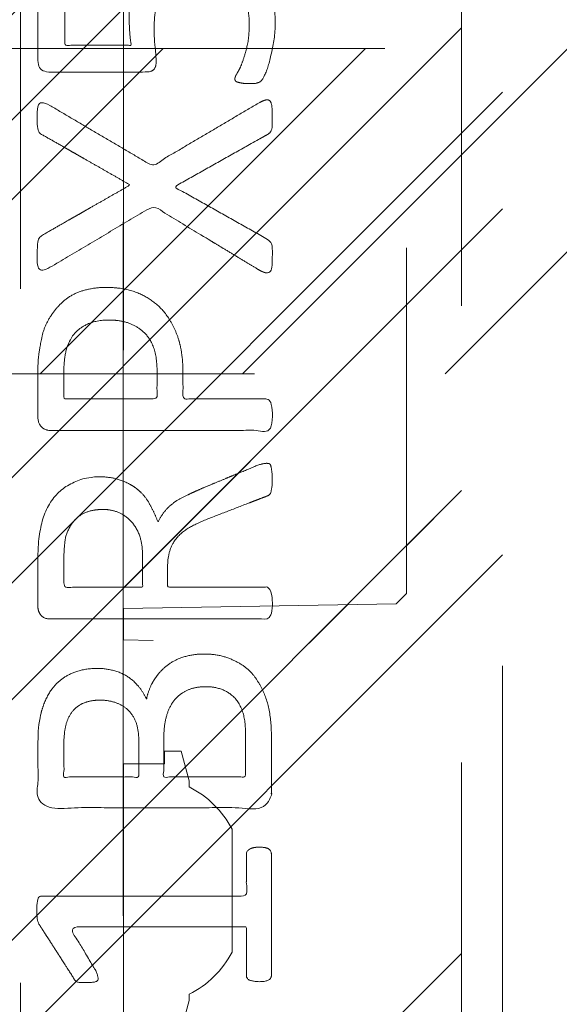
# Model space of a CAD drawing. Header units: inches. Extents: x -467 to -298, y -222 to 20.
# Tile 53 of 57: x -341.33 to -340.29, y 12.94 to 14.83. Entities that reach past the tile are written whole.
import ezdxf

# ---------------------------------------------------------------- set-up
doc = ezdxf.new("R2010")
doc.units = ezdxf.units.IN
doc.header["$LTSCALE"] = 32
doc.header["$MEASUREMENT"] = 0
doc.linetypes.add('Dash Style-1', pattern=[0.083328, 0.041656, -0.041672])
for name, color, linetype, lineweight in [('DashLine', 7, 'Dash Style-1', 13), ('DashLineFill', 7, 'Dash Style-1', 13), ('Drawing', 7, 'Continuous', 18), ('None', 7, 'Continuous', 18), ('SolidLine', 7, 'Continuous', 15), ('TFL_1', 7, 'Continuous', 13)]:
    doc.layers.add(name, color=color, linetype=linetype, lineweight=lineweight)
doc.layers.add('Electrical', color=1, linetype='Dash Style-1', lineweight=15, true_color=0xff0000)
doc.layers.add('Metal_Black', color=7, linetype='Continuous', lineweight=13, true_color=0x4c4c4c)
pattern_1 = [(45, (0, 0), (-1.61301565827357, 1.935715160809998), []), (45, (-1.0608, 1.0608), (-0.4723460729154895, 0.4167612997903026), [])]

# ---------------------------------------------------------------- blocks, each defined once
blk = doc.blocks.new('Group-18')
at = {"layer": 'Metal_Black', "color": 7}
for points, knots in [([(2.541677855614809, 1.832778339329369), (2.576740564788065, 1.832778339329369), (2.633951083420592, 1.808786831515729), (2.672706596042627, 1.764494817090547), (2.693005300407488, 1.703595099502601), (2.693005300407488, 1.644539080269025), (2.685625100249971, 1.60763087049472), (2.678243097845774, 1.578102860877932), (2.669015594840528, 1.559647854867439), (2.66532459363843, 1.554111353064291), (2.659788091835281, 1.552265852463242), (2.654251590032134, 1.550420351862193), (2.644562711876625, 1.550420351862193), (2.633951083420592, 1.550420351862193), (2.624723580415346, 1.552265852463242), (2.617341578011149, 1.554111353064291), (2.615496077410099, 1.55780235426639), (2.615496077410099, 1.563338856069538), (2.624723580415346, 1.578102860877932), (2.633951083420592, 1.602094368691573), (2.643178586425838, 1.639002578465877), (2.643178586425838, 1.686985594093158), (2.632105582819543, 1.725741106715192), (2.608114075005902, 1.753421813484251), (2.573049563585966, 1.770031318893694), (2.525068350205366, 1.770031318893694), (2.493694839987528, 1.75711281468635), (2.471548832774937, 1.729432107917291), (2.460475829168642, 1.685140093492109), (2.460475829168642, 1.635311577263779), (2.46416683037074, 1.603939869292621), (2.46416683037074, 1.58179386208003), (2.454939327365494, 1.572566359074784), (2.351593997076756, 1.572566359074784), (2.248246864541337, 1.572566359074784), (2.237173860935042, 1.58363936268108), (2.237173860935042, 1.69344484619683), (2.237173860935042, 1.795868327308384), (2.24086486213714, 1.799559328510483), (2.246401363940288, 1.803250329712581), (2.257474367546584, 1.80509583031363), (2.275929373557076, 1.80509583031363), (2.288847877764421, 1.797713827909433), (2.288847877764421, 1.708208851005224), (2.288847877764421, 1.624240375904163), (2.35251674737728, 1.624240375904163), (2.41618561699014, 1.624240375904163), (2.414340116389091, 1.637157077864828), (2.412494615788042, 1.662994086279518), (2.412494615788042, 1.718359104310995), (2.430949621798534, 1.775567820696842), (2.46416683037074, 1.812477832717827), (2.51214984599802, 1.832778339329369), (2.541677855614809, 1.832778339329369)], [0, 0, 0, 0.01624772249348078, 0.03249544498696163, 0.04874316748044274, 0.06499088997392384, 0.0747395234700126, 0.08448815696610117, 0.09423679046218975, 0.1039854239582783, 0.1137340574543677, 0.1234826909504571, 0.1332313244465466, 0.1439548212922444, 0.1556531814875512, 0.1673515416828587, 0.179049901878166, 0.1907482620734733, 0.2141449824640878, 0.2375417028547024, 0.2609384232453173, 0.2843351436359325, 0.3043894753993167, 0.3244438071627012, 0.3444981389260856, 0.3645524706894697, 0.3817430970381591, 0.3989337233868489, 0.4161243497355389, 0.4333149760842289, 0.4451335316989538, 0.4569520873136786, 0.4653939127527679, 0.4738357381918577, 0.5329361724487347, 0.5413791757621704, 0.5498221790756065, 0.6251042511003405, 0.6279185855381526, 0.6307329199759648, 0.6335472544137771, 0.6363615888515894, 0.6429283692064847, 0.6494951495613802, 0.7490891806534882, 0.7490891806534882, 0.8246060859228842, 0.8246060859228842, 0.8400820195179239, 0.8555579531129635, 0.8916684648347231, 0.9277789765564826, 0.9638894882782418, 1, 1, 1]), ([(2.66347909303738, 1.514432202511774), (2.670861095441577, 1.518123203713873), (2.680088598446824, 1.519968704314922), (2.685625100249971, 1.514432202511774), (2.68746879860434, 1.49966819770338), (2.68746879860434, 1.479829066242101), (2.68746879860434, 1.464603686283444), (2.683779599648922, 1.457221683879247), (2.680088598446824, 1.453530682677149), (2.676397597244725, 1.451685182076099), (2.587814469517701, 1.40185756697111), (2.499231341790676, 1.35202995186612), (2.587814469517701, 1.30220233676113), (2.676397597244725, 1.25237472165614), (2.680088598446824, 1.25052922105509), (2.683779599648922, 1.244992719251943), (2.68746879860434, 1.239456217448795), (2.68746879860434, 1.224230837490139), (2.68746879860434, 1.204391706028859), (2.684702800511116, 1.185013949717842), (2.670861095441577, 1.187782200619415), (2.66347909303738, 1.191473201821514), (2.561054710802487, 1.253296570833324), (2.458630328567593, 1.315119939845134), (2.358975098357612, 1.256064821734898), (2.259319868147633, 1.197009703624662), (2.251937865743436, 1.193318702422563), (2.238096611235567, 1.190550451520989), (2.235328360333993, 1.209928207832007), (2.235328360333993, 1.233919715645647), (2.237173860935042, 1.246838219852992), (2.239019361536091, 1.254220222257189), (2.244555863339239, 1.257911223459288), (2.246401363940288, 1.259756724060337), (2.330370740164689, 1.307738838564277), (2.414340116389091, 1.355720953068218), (2.330370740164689, 1.403703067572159), (2.246401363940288, 1.451685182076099), (2.244555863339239, 1.453530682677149), (2.239019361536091, 1.455376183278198), (2.237173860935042, 1.462758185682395), (2.235328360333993, 1.473831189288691), (2.235328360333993, 1.495977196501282), (2.238096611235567, 1.515354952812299), (2.251937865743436, 1.512586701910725), (2.259319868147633, 1.508895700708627), (2.358052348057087, 1.450763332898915), (2.456784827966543, 1.392630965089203), (2.560131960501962, 1.453531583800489), (2.66347909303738, 1.514432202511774)], [0, 0, 0, 0.005796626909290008, 0.01159325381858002, 0.01738988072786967, 0.02318650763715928, 0.02777550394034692, 0.03115686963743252, 0.03453823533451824, 0.03791960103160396, 0.03791960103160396, 0.1211990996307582, 0.1211990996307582, 0.2044785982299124, 0.2044785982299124, 0.2078599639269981, 0.2112413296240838, 0.2146226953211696, 0.2192116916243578, 0.2250083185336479, 0.2366015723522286, 0.2423981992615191, 0.2423981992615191, 0.3264234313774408, 0.3264234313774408, 0.407781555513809, 0.407781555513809, 0.4135781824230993, 0.42517143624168, 0.4309680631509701, 0.4359366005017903, 0.4409051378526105, 0.4458736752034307, 0.450842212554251, 0.450842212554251, 0.6349525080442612, 0.6349525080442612, 0.8190628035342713, 0.8190628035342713, 0.8240313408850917, 0.8289998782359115, 0.8339684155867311, 0.8389369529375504, 0.8439054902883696, 0.8538425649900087, 0.8588111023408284, 0.8588111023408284, 0.9277858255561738, 0.9277858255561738, 1, 1, 1]), ([(2.368202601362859, 1.158958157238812), (2.403267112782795, 1.158958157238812), (2.456784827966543, 1.136812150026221), (2.493694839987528, 1.096211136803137), (2.51584084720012, 1.037156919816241), (2.51584084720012, 0.9697961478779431), (2.51584084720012, 0.9448818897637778), (2.596119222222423, 0.9448818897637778), (2.680088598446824, 0.9448818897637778), (2.683779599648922, 0.9411926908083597), (2.685625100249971, 0.9338106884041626), (2.68746879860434, 0.9227376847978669), (2.68746879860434, 0.9061281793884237), (2.685625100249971, 0.8950551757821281), (2.683779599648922, 0.887673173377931), (2.680088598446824, 0.8839821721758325), (2.469704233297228, 0.8839821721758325), (2.250092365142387, 0.8839821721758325), (2.237173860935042, 0.8987461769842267), (2.237173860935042, 0.955955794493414), (2.237173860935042, 1.018701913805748), (2.24086486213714, 1.044538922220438), (2.248246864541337, 1.081447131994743), (2.270392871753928, 1.118357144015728), (2.301766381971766, 1.146039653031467), (2.344211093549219, 1.158958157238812), (2.368202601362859, 1.158958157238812)], [0, 0, 0, 0.06626756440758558, 0.1325351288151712, 0.1988026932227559, 0.2650702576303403, 0.3039664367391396, 0.3039664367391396, 0.4292971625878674, 0.4350595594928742, 0.440821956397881, 0.4465843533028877, 0.4523467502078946, 0.4569566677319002, 0.4615665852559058, 0.4661765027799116, 0.4707864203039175, 0.7289384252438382, 0.7450731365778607, 0.7612078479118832, 0.8451067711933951, 0.8709223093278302, 0.8967378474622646, 0.9225533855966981, 0.9483689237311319, 0.974184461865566, 1, 1, 1]), ([(2.373739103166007, 1.096211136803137), (2.346056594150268, 1.096211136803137), (2.309148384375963, 1.075910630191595), (2.29253887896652, 1.046384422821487), (2.287002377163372, 1.01501091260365), (2.287002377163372, 0.9716416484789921), (2.287002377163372, 0.9448818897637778), (2.376507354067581, 0.9448818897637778), (2.46601233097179, 0.9448818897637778), (2.46601233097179, 0.9716416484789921), (2.46601233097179, 1.024238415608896), (2.453093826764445, 1.061146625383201), (2.427258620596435, 1.085138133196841), (2.394039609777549, 1.096211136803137), (2.373739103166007, 1.096211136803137)], [0, 0, 0, 0.05309765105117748, 0.1061953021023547, 0.159292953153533, 0.2123906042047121, 0.2979368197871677, 0.2979368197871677, 0.5840684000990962, 0.5840684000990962, 0.6696146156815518, 0.7522109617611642, 0.8348073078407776, 0.9174036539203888, 1, 1, 1]), ([(2.676397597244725, 0.820968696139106), (2.680088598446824, 0.820968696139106), (2.683779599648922, 0.8191231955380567), (2.685625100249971, 0.8117429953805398), (2.68746879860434, 0.7988244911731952), (2.68746879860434, 0.7803694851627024), (2.685625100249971, 0.7692964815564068), (2.683779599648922, 0.7619144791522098), (2.678243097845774, 0.7582234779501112), (2.672706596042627, 0.756377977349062), (2.620110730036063, 0.7360774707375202), (2.567514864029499, 0.7157769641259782), (2.549059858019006, 0.7083949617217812), (2.519531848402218, 0.6936327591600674), (2.497385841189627, 0.6714867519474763), (2.486312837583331, 0.6419587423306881), (2.486312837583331, 0.602280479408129), (2.486312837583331, 0.5829027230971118), (2.581355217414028, 0.5829027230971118), (2.680088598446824, 0.5829027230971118), (2.683779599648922, 0.5792135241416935), (2.685625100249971, 0.5718315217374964), (2.68746879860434, 0.5607585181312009), (2.68746879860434, 0.5441490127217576), (2.685625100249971, 0.5330760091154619), (2.683779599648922, 0.5256940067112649), (2.680088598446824, 0.5220030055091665), (2.468781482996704, 0.5220030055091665), (2.248246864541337, 0.5220030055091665), (2.237173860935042, 0.5367670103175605), (2.237173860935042, 0.5921311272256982), (2.237173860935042, 0.6567227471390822), (2.239019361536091, 0.6788687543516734), (2.24086486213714, 0.6880962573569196), (2.244555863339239, 0.713931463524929), (2.264856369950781, 0.7545324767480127), (2.294384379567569, 0.7803694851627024), (2.333138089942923, 0.7951334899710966), (2.377430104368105, 0.7951334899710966), (2.414340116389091, 0.7822149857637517), (2.442022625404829, 0.7600689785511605), (2.460475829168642, 0.7268499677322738), (2.467857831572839, 0.7083949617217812), (2.473394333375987, 0.7194679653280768), (2.488158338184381, 0.7379229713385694), (2.508458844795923, 0.7526869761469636), (2.536141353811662, 0.7656054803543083), (2.552750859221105, 0.7729874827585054), (2.601655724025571, 0.7932879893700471), (2.650560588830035, 0.8135884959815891), (2.66347909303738, 0.8191231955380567), (2.674552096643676, 0.820968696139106), (2.676397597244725, 0.820968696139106)], [0, 0, 0, 0.004017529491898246, 0.008035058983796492, 0.01205258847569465, 0.01607011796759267, 0.02008764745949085, 0.02410517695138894, 0.02812270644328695, 0.03214023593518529, 0.03214023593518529, 0.07095094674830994, 0.07095094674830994, 0.08463415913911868, 0.09831737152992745, 0.1120005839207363, 0.1256837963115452, 0.1387450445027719, 0.1387450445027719, 0.2028067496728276, 0.2052946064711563, 0.207782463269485, 0.2102703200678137, 0.2127581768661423, 0.2147484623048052, 0.216738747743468, 0.2187290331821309, 0.2207193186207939, 0.3326714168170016, 0.3396374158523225, 0.3466034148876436, 0.391881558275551, 0.4075550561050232, 0.4232285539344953, 0.4232285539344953, 0.4666960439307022, 0.5101635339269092, 0.5536310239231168, 0.597098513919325, 0.6405660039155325, 0.6840334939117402, 0.7275009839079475, 0.7709684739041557, 0.7709684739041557, 0.7980418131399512, 0.8251151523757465, 0.8521884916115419, 0.8792618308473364, 0.8792618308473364, 0.9581324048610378, 0.9581324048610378, 0.9790662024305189, 1, 1, 1]), ([(2.362666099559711, 0.7323864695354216), (2.334983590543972, 0.7323864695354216), (2.299920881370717, 0.7083949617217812), (2.290693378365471, 0.6807142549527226), (2.288847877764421, 0.6714867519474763), (2.287002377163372, 0.6493407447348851), (2.287002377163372, 0.6078169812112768), (2.287002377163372, 0.5829027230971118), (2.362667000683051, 0.5829027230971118), (2.438331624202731, 0.5829027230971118), (2.438331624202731, 0.6115079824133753), (2.438331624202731, 0.6641047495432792), (2.427258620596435, 0.6973237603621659), (2.405112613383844, 0.721313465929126), (2.377430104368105, 0.7323864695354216), (2.362666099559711, 0.7323864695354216)], [0, 0, 0, 0.1425152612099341, 0.2850305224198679, 0.2850305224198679, 0.3309930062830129, 0.3769554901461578, 0.4458992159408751, 0.4458992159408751, 0.655281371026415, 0.655281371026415, 0.7344389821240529, 0.8008292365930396, 0.8672194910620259, 0.9336097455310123, 1, 1, 1]), ([(2.556441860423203, 0.4546474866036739), (2.578586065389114, 0.4546474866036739), (2.61365057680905, 0.4435762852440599), (2.643178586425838, 0.4251212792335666), (2.66347909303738, 0.3974387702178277), (2.685625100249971, 0.3476111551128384), (2.685625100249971, 0.2405739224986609), (2.685625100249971, 0.1741368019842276), (2.674552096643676, 0.1593727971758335), (2.461399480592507, 0.1593727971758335), (2.248246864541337, 0.1593727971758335), (2.237173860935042, 0.1741368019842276), (2.237173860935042, 0.2322691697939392), (2.237173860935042, 0.3236205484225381), (2.253783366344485, 0.3752927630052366), (2.281465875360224, 0.4085117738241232), (2.323912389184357, 0.4269667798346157), (2.36635710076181, 0.4269667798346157), (2.395885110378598, 0.4195847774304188), (2.419876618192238, 0.4048207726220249), (2.44017712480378, 0.3808292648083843), (2.445713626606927, 0.3679107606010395), (2.449404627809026, 0.3863657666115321), (2.467857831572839, 0.4177392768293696), (2.495540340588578, 0.4417307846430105), (2.534295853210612, 0.4546474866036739), (2.556441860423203, 0.4546474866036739)], [0, 0, 0, 0.03145524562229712, 0.06291049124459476, 0.09436573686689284, 0.1258209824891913, 0.1887314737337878, 0.2661585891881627, 0.2758371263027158, 0.2855156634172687, 0.4355309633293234, 0.4452095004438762, 0.4548880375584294, 0.5214267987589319, 0.5746587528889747, 0.6278907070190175, 0.6811226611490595, 0.7343546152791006, 0.7627468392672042, 0.7911390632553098, 0.8195312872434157, 0.8479235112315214, 0.8479235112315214, 0.8859426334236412, 0.9239617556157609, 0.9619808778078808, 1, 1, 1]), ([(2.560132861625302, 0.3919022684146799), (2.53983235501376, 0.3919022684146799), (2.510304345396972, 0.3789837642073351), (2.49000383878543, 0.3549922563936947), (2.478930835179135, 0.3180840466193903), (2.478930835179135, 0.2544142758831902), (2.478930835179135, 0.2184270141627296), (2.557363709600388, 0.2184270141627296), (2.635796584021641, 0.2184270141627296), (2.635796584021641, 0.2617962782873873), (2.635796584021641, 0.3457656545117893), (2.608114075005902, 0.3789837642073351), (2.578586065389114, 0.3919022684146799), (2.560132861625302, 0.3919022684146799)], [0, 0, 0, 0.07915587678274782, 0.1583117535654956, 0.2374676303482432, 0.3166235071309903, 0.4195261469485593, 0.4195261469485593, 0.6437985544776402, 0.6437985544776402, 0.7678094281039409, 0.883904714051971, 0.9419523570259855, 1, 1, 1]), ([(2.357129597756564, 0.3660652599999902), (2.34052009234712, 0.3660652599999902), (2.31468488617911, 0.3568377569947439), (2.296229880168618, 0.336537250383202), (2.287002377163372, 0.3051655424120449), (2.287002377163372, 0.2498005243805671), (2.287002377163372, 0.2184270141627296), (2.358975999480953, 0.2184270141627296), (2.430949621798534, 0.2184270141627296), (2.430949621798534, 0.252568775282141), (2.430949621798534, 0.3088565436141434), (2.419876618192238, 0.3383827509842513), (2.399576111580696, 0.3568377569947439), (2.371893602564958, 0.3660652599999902), (2.357129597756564, 0.3660652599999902)], [0, 0, 0, 0.074498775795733, 0.1489975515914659, 0.2234963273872, 0.2979951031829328, 0.3954165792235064, 0.3954165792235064, 0.6189101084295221, 0.6189101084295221, 0.7249275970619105, 0.7936956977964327, 0.8624637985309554, 0.931231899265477, 1, 1, 1]), ([(2.661633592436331, 0.08353965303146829), (2.669015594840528, 0.08353965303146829), (2.682856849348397, 0.08077140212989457), (2.685625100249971, 0.07246664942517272), (2.685625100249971, -0.04656633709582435), (2.685625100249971, -0.1655993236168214), (2.683779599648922, -0.16929032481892), (2.678243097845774, -0.1729813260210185), (2.669015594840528, -0.1748268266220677), (2.656097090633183, -0.1748268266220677), (2.646869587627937, -0.1729813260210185), (2.641333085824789, -0.1711358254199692), (2.637642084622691, -0.1655993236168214), (2.637642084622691, -0.1166944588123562), (2.637642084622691, -0.06963509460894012), (2.467858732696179, -0.06963509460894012), (2.298075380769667, -0.06963509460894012), (2.323911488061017, -0.1130034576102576), (2.349747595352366, -0.1563718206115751), (2.351593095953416, -0.1619083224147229), (2.353438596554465, -0.1711358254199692), (2.349747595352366, -0.1748268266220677), (2.338674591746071, -0.176672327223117), (2.326219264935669, -0.176672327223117), (2.31653038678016, -0.176672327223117), (2.310993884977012, -0.1748268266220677), (2.307302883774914, -0.1711358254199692), (2.305457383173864, -0.1674448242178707), (2.272238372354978, -0.1157717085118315), (2.239019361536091, -0.06409859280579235), (2.237173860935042, -0.06225309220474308), (2.237173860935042, -0.05856209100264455), (2.235328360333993, -0.05302558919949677), (2.235328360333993, -0.03595470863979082), (2.235328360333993, -0.01796107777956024), (2.239019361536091, -0.01242457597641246), (2.242710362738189, -0.0105790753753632), (2.441098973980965, -0.0105790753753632), (2.637642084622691, -0.0105790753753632), (2.637642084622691, 0.03002103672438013), (2.637642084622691, 0.07431215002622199), (2.641333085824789, 0.07800315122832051), (2.646869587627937, 0.08169415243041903), (2.656097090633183, 0.08353965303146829), (2.661633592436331, 0.08353965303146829)], [0, 0, 0, 0.00261032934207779, 0.007830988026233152, 0.01044131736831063, 0.1761946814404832, 0.1788050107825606, 0.1814153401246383, 0.1840256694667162, 0.1866359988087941, 0.1885937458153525, 0.1905514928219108, 0.1925092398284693, 0.1944669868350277, 0.2443885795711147, 0.2443885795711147, 0.4244984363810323, 0.4244984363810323, 0.478049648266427, 0.478049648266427, 0.4842405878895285, 0.49043152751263, 0.4966224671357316, 0.5028134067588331, 0.5070707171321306, 0.5109409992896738, 0.5148112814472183, 0.5186815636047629, 0.5186815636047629, 0.5762947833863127, 0.5762947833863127, 0.5787425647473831, 0.5811903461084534, 0.5836381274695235, 0.5902471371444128, 0.5931844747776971, 0.5961218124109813, 0.5990591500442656, 0.9118813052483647, 0.9118813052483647, 0.9765012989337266, 0.9823759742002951, 0.9882506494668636, 0.9941253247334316, 1, 1, 1])]:
    blk.add_open_spline(points, degree=2, knots=knots, dxfattribs=at)
blk = doc.blocks.new('1BRPX5-Util_Bkt_Sm-F (2D)')
at = {"layer": 'DashLineFill', "linetype": 'Continuous', "lineweight": 13}
h = blk.add_hatch(dxfattribs=at)
h.set_pattern_fill('Steel', color=253, style=0, pattern_type=2)
h.set_pattern_definition(pattern_1)
edge = h.paths.add_edge_path()
edge.add_line((-4.468503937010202, 4.413385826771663), (-3.12992125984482, 4.413385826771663))
edge.add_line((-3.12992125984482, 4.413385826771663), (-3.12992125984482, -1.854330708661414))
edge.add_line((-3.12992125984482, -1.854330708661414), (-4.468503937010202, -1.854330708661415))
edge.add_line((-4.468503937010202, -1.854330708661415), (-4.468503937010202, -1.988188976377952))
edge.add_line((-4.468503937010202, -1.988188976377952), (-2.421259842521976, -1.988188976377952))
edge.add_line((-2.421259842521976, -1.988188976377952), (-2.421259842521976, -2.366141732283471))
edge.add_arc((-2.303149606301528, -2.366141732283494), 0.1181102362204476, 179.9999999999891, 270.000000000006)
edge.add_line((-2.303149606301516, -2.484251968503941), (2.303149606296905, -2.484251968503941))
edge.add_arc((2.303149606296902, -2.366141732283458), 0.1181102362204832, 270.0000000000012, 359.9999999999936)
edge.add_line((2.421259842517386, -2.366141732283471), (2.421259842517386, -1.988188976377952))
edge.add_line((2.421259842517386, -1.988188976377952), (4.468503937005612, -1.988188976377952))
edge.add_line((4.468503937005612, -1.988188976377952), (4.468503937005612, -1.854330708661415))
edge.add_line((4.468503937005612, -1.854330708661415), (3.12992125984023, -1.854330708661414))
edge.add_line((3.12992125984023, -1.854330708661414), (3.12992125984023, 4.413385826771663))
edge.add_line((3.12992125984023, 4.413385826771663), (4.468503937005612, 4.413385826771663))
edge.add_line((4.468503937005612, 4.413385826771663), (4.468503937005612, 4.547244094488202))
edge.add_line((4.468503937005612, 4.547244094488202), (2.421259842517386, 4.547244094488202))
edge.add_line((2.421259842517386, 4.547244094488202), (2.421259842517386, 4.925196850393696))
edge.add_arc((2.303149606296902, 4.925196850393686), 0.1181102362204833, 5.365542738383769e-12, 89.99999999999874)
edge.add_line((2.303149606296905, 5.043307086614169), (-2.303149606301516, 5.043307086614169))
edge.add_arc((-2.303149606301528, 4.92519685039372), 0.1181102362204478, 89.99999999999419, 180.0000000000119)
edge.add_line((-2.421259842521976, 4.925196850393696), (-2.421259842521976, 4.547244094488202))
edge.add_line((-2.421259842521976, 4.547244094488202), (-4.468503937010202, 4.547244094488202))
edge.add_line((-4.468503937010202, 4.547244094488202), (-4.468503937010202, 4.413385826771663))
at = {"layer": 'DashLineFill', "flags": 128}
blk.add_lwpolyline([(-4.468503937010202, 4.413385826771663), (-3.12992125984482, 4.413385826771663), (-3.12992125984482, -1.854330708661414), (-4.468503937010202, -1.854330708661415), (-4.468503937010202, -1.988188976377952), (-2.421259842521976, -1.988188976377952), (-2.421259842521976, -2.366141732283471, 0.4142135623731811), (-2.303149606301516, -2.484251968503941), (2.303149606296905, -2.484251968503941, 0.4142135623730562), (2.421259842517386, -2.366141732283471), (2.421259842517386, -1.988188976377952), (4.468503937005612, -1.988188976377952), (4.468503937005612, -1.854330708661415), (3.12992125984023, -1.854330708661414), (3.12992125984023, 4.413385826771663), (4.468503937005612, 4.413385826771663), (4.468503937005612, 4.547244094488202), (2.421259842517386, 4.547244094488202), (2.421259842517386, 4.925196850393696, 0.4142135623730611), (2.303149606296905, 5.043307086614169), (-2.303149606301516, 5.043307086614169, 0.4142135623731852), (-2.421259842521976, 4.925196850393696), (-2.421259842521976, 4.547244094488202), (-4.468503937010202, 4.547244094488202)], format="xyb", close=True, dxfattribs=at)
at = {"layer": 'Metal_Black', "color": 7}
blk.add_blockref('Group-18', (0, 0), dxfattribs=at)
blk = doc.blocks.new('Group-19')
at = {"layer": 'TFL_1', "color": 7}
blk.add_blockref('1BRPX5-Util_Bkt_Sm-F (2D)', (44.96062992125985, -5.314960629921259), dxfattribs=at)
blk = doc.blocks.new('Group-20')
at = {"layer": 'None'}
blk.add_blockref('Group-19', (0, 0), dxfattribs=at)
blk = doc.blocks.new('SL Utility Cabinet (2D)')
at = {"layer": 'None'}
blk.add_blockref('Group-20', (0, 0), dxfattribs=at)
at = {"layer": 'Drawing', "color": 0, "flags": 1}
for tag in ['Tag', 'Catalog', 'Option1', 'Option2', 'Option3', 'Option4', 'Option5', 'Option6', 'Option7', 'Option8', 'Option9', 'Option10', 'Option11', 'Option12', 'Custom', 'FinishGroup', 'Discount', 'Item2', 'Item3', 'Item6', 'Item9', 'Item10', 'Item12', 'Item13', 'Item16', 'Item19', 'Item20', 'Item21', 'Item22', 'Item23', 'Item24', 'Item25', 'Item8', 'Item18', 'Item1', 'Item4', 'Item5', 'Item7', 'Item11', 'Item14', 'Item15', 'Item17']:
    blk.add_attdef(tag, (-29.03280191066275, 17.05833678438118), '', height=0.007086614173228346, dxfattribs=at)
blk = doc.blocks.new('TL14_upper_leg (2D)')
at = {"layer": 'SolidLine', "flags": 128}
blk.add_lwpolyline([(2.322834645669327, 0.2436987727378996), (2.401574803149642, 0.2436987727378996), (2.401574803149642, 0.2677219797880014), (2.434055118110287, 0.2677219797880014), (2.4493110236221, 0.2107861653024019), (2.4493110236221, 0.1992105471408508, -0.1579749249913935), (2.531479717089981, 0.1180761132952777), (2.531479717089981, -0.1180652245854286, -0.1560270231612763), (2.4493110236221, -0.1991401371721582), (2.4493110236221, -0.2107752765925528), (2.434055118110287, -0.2677110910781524), (2.401574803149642, -0.2677110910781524), (2.401574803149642, -0.2436878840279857), (2.322834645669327, -0.2436878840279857)], format="xyb", close=True, dxfattribs=at)
blk = doc.blocks.new('1BRPT9-Bracket (2D)')
at = {"layer": 'DashLineFill', "linetype": 'Continuous', "lineweight": 13}
h = blk.add_hatch(dxfattribs=at)
h.set_pattern_fill('Steel', color=253, style=0, pattern_type=2)
h.set_pattern_definition(pattern_1)
edge = h.paths.add_edge_path()
edge.add_arc((1.677931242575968, -8.488188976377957), 0.2519685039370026, 269.999999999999, 360.0000000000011)
edge.add_line((1.929899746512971, -8.488188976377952), (1.929899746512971, -7.480314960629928))
edge.add_line((1.929899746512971, -7.480314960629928), (2.323600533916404, -7.480314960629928))
edge.add_line((2.323600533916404, -7.480314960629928), (2.323600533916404, 7.461135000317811))
edge.add_line((2.323600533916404, 7.461135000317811), (1.929899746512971, 7.480314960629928))
edge.add_line((1.929899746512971, 7.480314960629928), (1.929899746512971, 8.488188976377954))
edge.add_arc((1.677931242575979, 8.488188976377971), 0.2519685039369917, 359.999999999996, 450.0000000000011)
edge.add_line((1.677931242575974, 8.740157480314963), (-2.32206875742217, 8.740157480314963))
edge.add_line((-2.32206875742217, 8.740157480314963), (-2.32206875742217, -8.74015748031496))
edge.add_line((-2.32206875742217, -8.74015748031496), (1.677931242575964, -8.74015748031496))
at = {"layer": 'DashLineFill'}
blk.add_line((-2.125218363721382, 8.740157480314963), (-2.125218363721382, -8.74015748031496), dxfattribs=at)
at = {"layer": 'DashLineFill', "flags": 128}
blk.add_lwpolyline([(1.677931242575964, -8.74015748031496, 0.4142135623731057), (1.929899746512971, -8.488188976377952), (1.929899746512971, -7.480314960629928), (2.323600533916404, -7.480314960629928), (2.323600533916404, 7.461135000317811), (1.929899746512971, 7.480314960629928), (1.929899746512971, 8.488188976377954, 0.4142135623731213), (1.677931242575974, 8.740157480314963), (-2.32206875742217, 8.740157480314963), (-2.32206875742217, -8.74015748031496)], format="xyb", close=True, dxfattribs=at)
blk = doc.blocks.new('1BRPT8_Cover (2D)')
at = {"layer": 'DashLineFill', "linetype": 'Continuous', "lineweight": 13}
h = blk.add_hatch(dxfattribs=at)
h.set_pattern_fill('Steel', color=253, style=0, pattern_type=2)
h.set_pattern_definition(pattern_1)
h.paths.add_polyline_path([(-1.594488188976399, -8.763779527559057), (-2.322834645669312, -8.763779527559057), (-2.322834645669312, -8.751066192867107), (-2.826068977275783, -8.742282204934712), (-2.866441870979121, -8.70280193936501), (-2.866441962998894, -6.672971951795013), (-2.84717538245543, -6.653289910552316), (-2.322834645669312, -6.644137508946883), (-2.322834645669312, -6.584208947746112), (-2.847175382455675, -6.575056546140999), (-2.866441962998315, -6.555374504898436), (-2.866441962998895, -4.468247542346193), (-2.847175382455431, -4.448565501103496), (-2.322834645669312, -4.439413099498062), (-2.322834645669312, -4.37948453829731), (-2.847175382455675, -4.370332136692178), (-2.866441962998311, -4.350650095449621), (-2.866441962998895, -2.263523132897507), (-2.847175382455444, -2.243841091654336), (-2.322834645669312, -2.234688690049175), (-2.322834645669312, -2.174760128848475), (-2.847175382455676, -2.165607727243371), (-2.866441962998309, -2.145925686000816), (-2.866441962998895, -0.05879872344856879), (-2.847175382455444, -0.03911668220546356), (-2.322834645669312, -0.02996428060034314), (-2.322834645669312, 0.02996428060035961), (-2.847175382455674, 0.03911668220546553), (-2.866441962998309, 0.05879872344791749), (-2.866441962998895, 2.145925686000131), (-2.847175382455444, 2.165607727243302), (-2.322834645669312, 2.174760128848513), (-2.322834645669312, 2.234688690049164), (-2.847175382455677, 2.243841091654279), (-2.866441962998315, 2.263523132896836), (-2.866441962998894, 4.350650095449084), (-2.84717538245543, 4.37033213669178), (-2.322834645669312, 4.379484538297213), (-2.322834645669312, 4.439413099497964), (-2.847175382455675, 4.448565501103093), (-2.866441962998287, 4.46824754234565), (-2.865499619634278, 6.55537450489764), (-2.84717538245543, 6.575056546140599), (-2.322834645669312, 6.584208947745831), (-2.322834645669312, 6.644137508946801), (-2.847175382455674, 6.653289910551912), (-2.866441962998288, 6.672971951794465), (-2.866441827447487, 8.702801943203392), (-2.826068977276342, 8.742282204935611), (-1.594488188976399, 8.763779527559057), (-1.594488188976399, 8.858267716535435), (-2.97244094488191, 8.858267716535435), (-2.97244094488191, -8.858267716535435), (-1.594488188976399, -8.858267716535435)])
h = blk.add_hatch(dxfattribs=at)
h.set_pattern_fill('Steel', color=253, style=0, pattern_type=2)
h.set_pattern_definition(pattern_1)
h.paths.add_polyline_path([(-2.322834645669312, 8.858267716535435), (-2.322834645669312, -8.858267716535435), (-2.97244094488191, -8.858267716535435), (-2.97244094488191, 8.858267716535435)])
at = {"layer": 'DashLineFill', "flags": 128}
for points in [[(-1.594488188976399, -8.763779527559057), (-2.322834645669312, -8.763779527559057), (-2.322834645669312, -8.751066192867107), (-2.826068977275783, -8.742282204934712), (-2.866441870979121, -8.70280193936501), (-2.866441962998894, -6.672971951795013), (-2.84717538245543, -6.653289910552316), (-2.322834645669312, -6.644137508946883), (-2.322834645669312, -6.584208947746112), (-2.847175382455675, -6.575056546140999), (-2.866441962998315, -6.555374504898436), (-2.866441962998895, -4.468247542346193), (-2.847175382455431, -4.448565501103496), (-2.322834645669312, -4.439413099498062), (-2.322834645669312, -4.37948453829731), (-2.847175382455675, -4.370332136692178), (-2.866441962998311, -4.350650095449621), (-2.866441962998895, -2.263523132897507), (-2.847175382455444, -2.243841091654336), (-2.322834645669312, -2.234688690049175), (-2.322834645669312, -2.174760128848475), (-2.847175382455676, -2.165607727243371), (-2.866441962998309, -2.145925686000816), (-2.866441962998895, -0.05879872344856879), (-2.847175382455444, -0.03911668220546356), (-2.322834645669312, -0.02996428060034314), (-2.322834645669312, 0.02996428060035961), (-2.847175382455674, 0.03911668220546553), (-2.866441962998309, 0.05879872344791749), (-2.866441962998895, 2.145925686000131), (-2.847175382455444, 2.165607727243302), (-2.322834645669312, 2.174760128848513), (-2.322834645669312, 2.234688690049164), (-2.847175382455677, 2.243841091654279), (-2.866441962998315, 2.263523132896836), (-2.866441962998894, 4.350650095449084), (-2.84717538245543, 4.37033213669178), (-2.322834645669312, 4.379484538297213), (-2.322834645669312, 4.439413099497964), (-2.847175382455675, 4.448565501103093), (-2.866441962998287, 4.46824754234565), (-2.865499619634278, 6.55537450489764), (-2.84717538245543, 6.575056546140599), (-2.322834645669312, 6.584208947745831), (-2.322834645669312, 6.644137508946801), (-2.847175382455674, 6.653289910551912), (-2.866441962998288, 6.672971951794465), (-2.866441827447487, 8.702801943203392), (-2.826068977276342, 8.742282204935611), (-1.594488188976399, 8.763779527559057), (-1.594488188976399, 8.858267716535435), (-2.97244094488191, 8.858267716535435), (-2.97244094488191, -8.858267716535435), (-1.594488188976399, -8.858267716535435)], [(-2.322834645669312, 8.858267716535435), (-2.322834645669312, -8.858267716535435), (-2.97244094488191, -8.858267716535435), (-2.97244094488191, 8.858267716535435)]]:
    blk.add_lwpolyline(points, close=True, dxfattribs=at)
blk = doc.blocks.new('Group-59')
at = {"layer": 'None', "color": 7, "rotation": 180}
for name in ['1BRPT8_Cover (2D)', '1BRPT9-Bracket (2D)']:
    blk.add_blockref(name, (61.87795275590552, -11.41732283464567), dxfattribs=at)
at = {"layer": 'None', "color": 7}
blk.add_blockref('TL14_upper_leg (2D)', (61.87795275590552, -5.31496062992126), dxfattribs=at)
blk = doc.blocks.new('Group-61')
at = {"layer": 'None'}
blk.add_blockref('Group-59', (0, 0), dxfattribs=at)
blk = doc.blocks.new('SL Credenza Desk Top (2D)')
at = {"layer": 'None'}
blk.add_blockref('Group-61', (0, 0), dxfattribs=at)
at = {"layer": 'Drawing', "color": 0, "flags": 1}
for tag in ['Tag', 'Catalog', 'Option1', 'Option2', 'Option3', 'Option4', 'Option5', 'Option6', 'Option7', 'Option8', 'Option9', 'Option10', 'Option11', 'Option12', 'Custom', 'FinishGroup', 'Discount', 'Item2', 'Item3', 'Item6', 'Item9', 'Item10', 'Item12', 'Item13', 'Item16', 'Item19', 'Item20', 'Item21', 'Item22', 'Item23', 'Item24', 'Item25', 'Item8', 'Item18', 'Item1', 'Item4', 'Item5', 'Item7', 'Item11', 'Item14', 'Item15', 'Item17']:
    blk.add_attdef(tag, (-45.8715836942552, 8.953742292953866), '', height=0.007086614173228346, dxfattribs=at)
blk = doc.blocks.new('Group-70')
at = {"layer": 'DashLine', "flags": 128}
blk.add_lwpolyline([(48.00393700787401, -13.27551181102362), (83.98818897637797, -13.27551181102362), (83.98818897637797, -15.69677165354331), (48.00393700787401, -15.69677165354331)], close=True, dxfattribs=at)
blk = doc.blocks.new('Group-71')
at = {"layer": 'Electrical', "linetype": 'Continuous', "lineweight": 5, "true_color": 0xdd0000}
h = blk.add_hatch(dxfattribs=at)
h.set_pattern_fill('ElectricalHatch', color=12, style=0, pattern_type=2)
h.set_pattern_definition([(45, (0, 0), (-0.3333333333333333, -0.7222222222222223), [])])
edge = h.paths.add_edge_path()
edge.add_arc((12.76771653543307, -16.00935039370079), 0.3125, 180, 270)
edge.add_line((12.76771653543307, -16.32185039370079), (83.24015748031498, -16.32185039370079))
edge.add_arc((83.24015748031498, -16.00935039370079), 0.3125, 270, 360)
edge.add_arc((83.24015748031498, -16.00935039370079), 0.3125, 0, 90)
edge.add_line((83.24015748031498, -15.69685039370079), (12.76771653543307, -15.69685039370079))
edge.add_arc((12.76771653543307, -16.00935039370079), 0.3125, 90, 180)
at = {"layer": 'Electrical', "flags": 128}
blk.add_lwpolyline([(12.45521653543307, -16.00935039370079, 0.414213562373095), (12.76771653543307, -16.32185039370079), (83.24015748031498, -16.32185039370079, 0.414213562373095), (83.55265748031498, -16.00935039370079, 0.414213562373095), (83.24015748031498, -15.69685039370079), (12.76771653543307, -15.69685039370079, 0.414213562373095)], format="xyb", close=True, dxfattribs=at)
at = {"layer": 'None'}
blk.add_blockref('Group-70', (0, 0), dxfattribs=at)
blk = doc.blocks.new('Group-72')
at = {"layer": 'None'}
blk.add_blockref('Group-71', (0, 0), dxfattribs=at)
blk = doc.blocks.new('Group-73')
at = {"layer": 'None'}
blk.add_blockref('Group-72', (0, 0), dxfattribs=at)
blk = doc.blocks.new('SL Overhead (2D)')
at = {"layer": 'None'}
blk.add_blockref('Group-73', (0, 0), dxfattribs=at)
at = {"layer": 'Drawing', "color": 0, "flags": 1}
for tag in ['Tag', 'Catalog', 'Option1', 'Option2', 'Option3', 'Option4', 'Option5', 'Option6', 'Option7', 'Option8', 'Option9', 'Option10', 'Option11', 'Option12', 'Custom', 'FinishGroup', 'Discount', 'Item2', 'Item3', 'Item6', 'Item9', 'Item10', 'Item12', 'Item13', 'Item16', 'Item19', 'Item20', 'Item21', 'Item22', 'Item23', 'Item24', 'Item25', 'Item8', 'Item18', 'Item1', 'Item4', 'Item5', 'Item7', 'Item11', 'Item14', 'Item15', 'Item17']:
    blk.add_attdef(tag, (-59.01508537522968, -138.5264635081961), '', height=0.007086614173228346, dxfattribs=at)

msp = doc.modelspace()

# ---------------------------------------------------------------- block references
at = {"layer": 'Drawing'}
msp.add_blockref('SL Utility Cabinet (2D)', (-388.4921259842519, 18.4763779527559), dxfattribs=at)

# ---------------------------------------------------------------- next in the draw order: block references
msp.add_blockref('SL Credenza Desk Top (2D)', (-405.3309077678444, 18.47637795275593), dxfattribs=at)

# ---------------------------------------------------------------- next in the draw order: block references
msp.add_blockref('SL Overhead (2D)', (-418.4842519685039, 30.4763779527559), dxfattribs=at)

doc.saveas('drawing.dxf')
